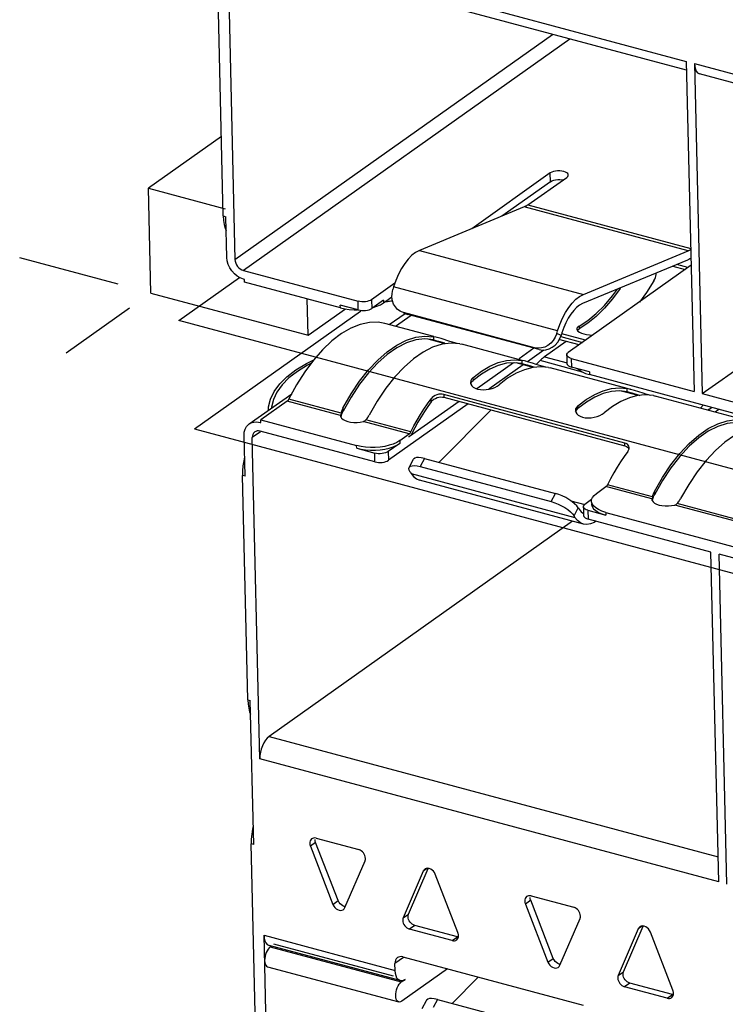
# Model space of a CAD drawing. Header units: millimetres. Extents: x 6 to 414, y 7 to 290.
# Tile 57 of 256: x 106.93 to 108.74, y 150.7 to 153.22. Entities that reach past the tile are written whole.
import ezdxf

# ---------------------------------------------------------------- set-up
doc = ezdxf.new("R2010")
doc.units = ezdxf.units.MM
doc.header["$LTSCALE"] = 23.1
doc.layers.get('0').update_dxf_attribs({"linetype": 'CONTINUOUS'})
doc.layers.add('03___PRT_ALL_CURVES', color=7, linetype='CONTINUOUS')

msp = doc.modelspace()

# ---------------------------------------------------------------- linework, layer by layer
at = {"color": 7, "linetype": 'Continuous'}
for p, q in [((107.4595, 153.4308), (107.479, 152.6072)), ((107.4595, 153.4308), (108.6356, 153.1152)), ((108.6362, 153.0923), (107.4722, 153.4046)), ((107.449, 152.7188), (107.4353, 153.2939)), ((107.479, 152.6072), (108.2928, 153.1844)), ((108.3371, 153.1725), (107.5005, 152.5792)), ((108.6356, 153.1152), (108.6557, 152.2692)), ((108.6566, 153.1095), (108.6767, 152.2636)), ((108.6566, 153.1095), (109.8328, 152.7939)), ((109.8333, 152.771), (108.6694, 153.0834)), ((108.6767, 152.2636), (109.5133, 152.8569)), ((108.2871, 152.8291), (108.0856, 152.6861)), ((108.2877, 152.8067), (108.2871, 152.8291)), ((108.2877, 152.8067), (108.1629, 152.7182)), ((108.2299, 152.7475), (108.3291, 152.8178)), ((107.2632, 152.5212), (107.2569, 152.7898)), ((108.2299, 152.7475), (108.647, 152.6355)), ((107.449, 152.7188), (107.4555, 152.717)), ((108.2205, 152.7421), (107.9518, 152.6306)), ((108.6405, 152.6294), (108.2205, 152.7421)), ((107.458, 152.6128), (107.4555, 152.717)), ((107.9518, 152.6306), (108.3718, 152.5179)), ((108.3718, 152.5179), (108.6405, 152.6294)), ((108.6482, 152.5924), (108.3332, 152.369)), ((108.6387, 152.6057), (108.37, 152.4941)), ((108.64, 152.5866), (108.6113, 152.5943)), ((107.5005, 152.5792), (107.7946, 152.5003)), ((108.5584, 152.5688), (108.5587, 152.5728)), ((108.6014, 152.5902), (108.6331, 152.5817)), ((107.5032, 152.5562), (107.5011, 152.5568)), ((107.5033, 152.5492), (107.5032, 152.5562)), ((107.7491, 152.4833), (107.5033, 152.5492)), ((107.889, 152.5467), (107.8291, 152.5042)), ((107.8811, 152.5109), (107.8815, 152.5204)), ((107.8815, 152.5204), (107.8835, 152.5302)), ((107.8856, 152.5368), (107.8835, 152.5302)), ((108.3056, 152.4241), (107.8856, 152.5368)), ((107.6665, 152.413), (107.6643, 152.506)), ((107.7951, 152.4779), (107.7946, 152.5003)), ((107.8291, 152.5042), (107.8296, 152.4819)), ((107.8595, 152.503), (107.8296, 152.4819)), ((107.8429, 152.4874), (107.8519, 152.4914)), ((107.8519, 152.4914), (107.8596, 152.496)), ((107.8595, 152.503), (107.8596, 152.496)), ((107.8596, 152.496), (107.8811, 152.5113)), ((107.7491, 152.4833), (107.7489, 152.4903)), ((107.7951, 152.4779), (107.7489, 152.4903)), ((107.7491, 152.4833), (107.7603, 152.4808)), ((107.7844, 152.4785), (107.7927, 152.4785)), ((107.8328, 152.4841), (107.8429, 152.4874)), ((107.8741, 152.4402), (107.9148, 152.469)), ((107.9054, 152.4732), (107.9027, 152.4745)), ((107.9109, 152.4712), (107.9054, 152.4732)), ((107.917, 152.4681), (107.9107, 152.4708)), ((108.2469, 152.381), (107.9109, 152.4712)), ((107.9168, 152.4682), (107.9223, 152.4662)), ((107.9171, 152.4685), (107.9223, 152.4662)), ((108.2583, 152.3761), (107.9223, 152.4662)), ((107.9885, 152.4095), (107.8629, 152.4432)), ((107.9301, 152.4641), (107.8903, 152.4359)), ((108.3831, 152.4437), (108.3613, 152.4293)), ((108.3036, 152.4175), (108.3056, 152.4241)), ((108.315, 152.4125), (108.3036, 152.4175)), ((108.317, 152.4192), (108.315, 152.4125)), ((108.377, 152.4001), (108.3163, 152.4164)), ((108.3554, 152.4311), (108.3547, 152.4285)), ((108.3547, 152.4285), (108.3556, 152.4257)), ((108.3563, 152.425), (108.3577, 152.4267)), ((108.3577, 152.4267), (108.3613, 152.4293)), ((108.3611, 152.4363), (108.3613, 152.4293)), ((107.7275, 152.3986), (107.7036, 152.3759)), ((108.0174, 152.3911), (107.9742, 152.4027)), ((107.9886, 152.4013), (107.9884, 152.4093)), ((107.994, 152.408), (107.9884, 152.4093)), ((107.9886, 152.4013), (107.9912, 152.4007)), ((107.9912, 152.4007), (107.994, 152.4)), ((107.9972, 152.4072), (107.994, 152.408)), ((107.994, 152.4), (107.9973, 152.3991)), ((107.9974, 152.4071), (107.996, 152.4075)), ((107.9973, 152.3991), (108.0008, 152.398)), ((108.0008, 152.398), (108.0163, 152.3932)), ((108.0295, 152.3974), (108.0073, 152.4043)), ((108.0364, 152.3954), (108.0295, 152.3974)), ((108.0428, 152.3936), (108.0364, 152.3954)), ((108.0487, 152.392), (108.0428, 152.3936)), ((108.0556, 152.3913), (108.0609, 152.3901)), ((108.3278, 152.3972), (108.2726, 152.358)), ((108.3061, 152.395), (108.3111, 152.4032)), ((108.3111, 152.4032), (108.315, 152.4125)), ((108.3145, 152.4096), (108.3696, 152.3948)), ((108.2153, 152.3487), (108.0602, 152.3903)), ((108.2452, 152.3796), (108.2069, 152.3525)), ((108.2709, 152.3751), (108.2285, 152.3451)), ((108.2583, 152.3761), (108.2469, 152.381)), ((108.1928, 152.3425), (108.0989, 152.2759)), ((108.1955, 152.3427), (108.1751, 152.3411)), ((108.1953, 152.3503), (108.2152, 152.3484)), ((108.2154, 152.3404), (108.1955, 152.3427)), ((108.2433, 152.3305), (108.1997, 152.3422)), ((108.2154, 152.3404), (108.2152, 152.3484)), ((108.2208, 152.3472), (108.2152, 152.3484)), ((108.2154, 152.3404), (108.218, 152.3398)), ((108.224, 152.3463), (108.2208, 152.3472)), ((108.2243, 152.3463), (108.2228, 152.3466)), ((108.2285, 152.3451), (108.224, 152.3463)), ((108.2415, 152.3412), (108.2285, 152.3451)), ((108.2511, 152.3382), (108.2415, 152.3412)), ((108.2608, 152.3479), (108.2511, 152.3382)), ((108.3695, 152.3188), (108.2608, 152.3479)), ((108.2726, 152.358), (108.3303, 152.3425)), ((108.3292, 152.3627), (108.3297, 152.3404)), ((108.3406, 152.3537), (108.3412, 152.3314)), ((108.3406, 152.3537), (108.6557, 152.2692)), ((108.2176, 152.3373), (108.1294, 152.2748)), ((108.218, 152.3398), (108.2208, 152.3391)), ((108.2208, 152.3391), (108.2241, 152.3382)), ((108.2241, 152.3382), (108.2276, 152.3372)), ((108.2276, 152.3372), (108.2391, 152.3336)), ((108.2391, 152.3336), (108.2448, 152.3318)), ((108.2632, 152.3345), (108.2511, 152.3382)), ((108.2824, 152.3304), (108.2625, 152.3323)), ((108.2696, 152.3327), (108.2632, 152.3345)), ((108.2755, 152.3312), (108.2696, 152.3327)), ((108.2824, 152.3304), (108.2877, 152.3292)), ((108.4841, 152.2765), (108.287, 152.3294)), ((108.3874, 152.319), (108.3412, 152.3314)), ((108.3874, 152.319), (108.3875, 152.312)), ((108.0831, 152.2962), (108.0825, 152.2921)), ((108.0854, 152.2932), (108.089, 152.2971)), ((108.0888, 152.3041), (108.089, 152.2971)), ((108.1107, 152.3137), (108.089, 152.2971)), ((108.9462, 152.1621), (108.3875, 152.312)), ((107.6367, 152.2857), (107.6161, 152.248)), ((108.5121, 152.2584), (108.4685, 152.2701)), ((108.4843, 152.2683), (108.4841, 152.2763)), ((108.4897, 152.275), (108.4841, 152.2763)), ((108.4843, 152.2683), (108.4868, 152.2677)), ((108.4868, 152.2677), (108.4896, 152.267)), ((108.4896, 152.267), (108.493, 152.266)), ((108.4928, 152.2742), (108.4897, 152.275)), ((108.4931, 152.2741), (108.4916, 152.2745)), ((108.493, 152.266), (108.4965, 152.265)), ((108.4965, 152.265), (108.5119, 152.2602)), ((108.5252, 152.2644), (108.5029, 152.2713)), ((108.5321, 152.2624), (108.5252, 152.2644)), ((107.5153, 152.1857), (107.6244, 152.2631)), ((107.6128, 152.2442), (107.5451, 152.1961)), ((107.7497, 152.2074), (107.6128, 152.2442)), ((107.7508, 152.213), (107.6167, 152.249)), ((107.7766, 152.2544), (107.7559, 152.218)), ((107.8437, 152.2444), (107.823, 152.2085)), ((108.0533, 152.2435), (107.9259, 152.1532)), ((107.9723, 152.2372), (107.9815, 152.2501)), ((107.9817, 152.2426), (107.9815, 152.2501)), ((107.9883, 152.2489), (107.9925, 152.2513)), ((108.0058, 152.2621), (108.0012, 152.2616)), ((108.0105, 152.2546), (108.0145, 152.2539)), ((108.0144, 152.2612), (108.0145, 152.2539)), ((108.4783, 152.1367), (108.0144, 152.2612)), ((108.0145, 152.2539), (108.4785, 152.1294)), ((108.3796, 152.2415), (108.3578, 152.225)), ((108.5119, 152.2602), (108.5163, 152.2588)), ((108.5513, 152.2583), (108.5313, 152.2601)), ((108.5385, 152.2606), (108.5321, 152.2624)), ((108.5443, 152.259), (108.5385, 152.2606)), ((108.5513, 152.2583), (108.5565, 152.2571)), ((108.7866, 152.1954), (108.5559, 152.2573)), ((108.6767, 152.2636), (108.9917, 152.179)), ((107.7513, 152.2153), (107.7508, 152.213)), ((107.7546, 152.2152), (107.7552, 152.2166)), ((107.7552, 152.2166), (107.7559, 152.218)), ((107.7557, 152.2265), (107.7559, 152.218)), ((108.0766, 152.2373), (107.8723, 152.0924)), ((108.1353, 152.2215), (108.0022, 152.0874)), ((108.3519, 152.2241), (108.3513, 152.2199)), ((108.3542, 152.2211), (108.3578, 152.225)), ((108.3576, 152.232), (108.3578, 152.225)), ((108.6719, 152.2261), (108.6793, 152.2337)), ((108.6931, 152.2229), (108.6907, 152.2211)), ((108.6931, 152.2229), (108.7004, 152.228)), ((108.7191, 152.223), (108.7094, 152.2161)), ((107.5443, 152.1905), (107.5431, 152.1897)), ((107.5431, 152.1897), (107.5452, 152.1891)), ((107.5452, 152.1891), (107.5451, 152.1961)), ((107.5451, 152.1961), (107.7908, 152.1302)), ((107.7497, 152.2074), (107.7496, 152.2063)), ((107.7496, 152.2063), (107.7502, 152.2036)), ((107.7498, 152.2082), (107.7497, 152.2074)), ((107.7499, 152.209), (107.7498, 152.2082)), ((107.7508, 152.213), (107.7499, 152.209)), ((107.7502, 152.2036), (107.7523, 152.2001)), ((107.7504, 152.2033), (107.7517, 152.2076)), ((107.7517, 152.2076), (107.7523, 152.2095)), ((107.7523, 152.2001), (107.7562, 152.1969)), ((107.7562, 152.1969), (107.7614, 152.1941)), ((107.7998, 152.1903), (107.8079, 152.1918)), ((107.9258, 152.1602), (107.8079, 152.1918)), ((107.8144, 152.196), (107.8161, 152.198)), ((107.9296, 152.1651), (107.8144, 152.196)), ((107.8161, 152.198), (107.8176, 152.2)), ((107.5447, 152.1658), (107.5232, 152.1506)), ((107.8377, 152.0884), (107.5437, 152.1673)), ((107.9291, 152.164), (107.9296, 152.1651)), ((107.9399, 152.1759), (107.9323, 152.1612)), ((107.5047, 152.052), (107.5022, 152.1562)), ((107.5427, 151.327), (107.5232, 152.1506)), ((107.9014, 152.1429), (107.9258, 152.1602)), ((107.9014, 152.1429), (107.9015, 152.1359)), ((107.924, 152.1537), (107.9259, 152.1532)), ((107.9271, 152.1541), (107.9259, 152.1532)), ((107.791, 152.1232), (107.7908, 152.1302)), ((107.791, 152.1232), (107.8372, 152.1108)), ((107.9015, 152.1359), (107.8717, 152.1148)), ((107.8717, 152.1148), (107.8723, 152.0924)), ((108.4785, 152.1294), (108.4783, 152.1367)), ((108.4819, 152.1354), (108.4783, 152.1367)), ((108.4785, 152.1294), (108.4822, 152.128)), ((108.489, 152.1219), (108.4893, 152.125)), ((107.8377, 152.0884), (107.8372, 152.1108)), ((107.9257, 152.0743), (107.9365, 152.095)), ((107.9644, 152.0975), (107.9536, 152.0768)), ((107.9644, 152.0975), (108.3004, 152.0073)), ((107.4983, 152.0658), (107.4981, 152.0537)), ((107.928, 152.0624), (107.9256, 152.0673)), ((107.928, 152.0624), (107.9303, 152.0588)), ((107.9536, 152.0768), (108.2896, 151.9866)), ((107.5117, 151.4786), (107.4981, 152.0537)), ((107.5047, 152.052), (107.4981, 152.0537)), ((107.9303, 152.0588), (108.3503, 151.9461)), ((108.3719, 151.929), (107.9519, 152.0417)), ((108.5747, 152.0403), (108.554, 152.0039)), ((108.4054, 152.0076), (108.4298, 152.0249)), ((108.5477, 151.9933), (108.4298, 152.0249)), ((108.5489, 151.9989), (108.4337, 152.0298)), ((108.5538, 152.0123), (108.554, 152.0039)), ((108.2896, 151.9866), (108.3004, 152.0073)), ((108.3396, 151.9886), (108.3757, 151.979)), ((108.3931, 151.9918), (108.3758, 151.9795)), ((108.3927, 151.9877), (108.3931, 151.9918)), ((108.3994, 152.0025), (108.4054, 152.0076)), ((108.5478, 151.994), (108.5477, 151.9933)), ((108.5477, 151.9933), (108.5477, 151.9922)), ((108.5477, 151.9922), (108.5483, 151.9895)), ((108.548, 151.9948), (108.5478, 151.994)), ((108.5489, 151.9989), (108.548, 151.9948)), ((108.5483, 151.9895), (108.5504, 151.986)), ((108.5485, 151.9891), (108.5498, 151.9935)), ((108.5494, 152.0012), (108.5489, 151.9989)), ((108.5498, 151.9935), (108.5504, 151.9953)), ((108.5527, 152.0011), (108.5533, 152.0025)), ((108.5533, 152.0025), (108.554, 152.0039)), ((108.3481, 151.9497), (108.3588, 151.9704)), ((108.3588, 151.9704), (108.3547, 151.9758)), ((108.3588, 151.9704), (108.3611, 151.9668)), ((108.3718, 151.9733), (108.3723, 151.9509)), ((108.3832, 151.9643), (108.3838, 151.9419)), ((108.3832, 151.9643), (108.4294, 151.9519)), ((108.3928, 151.9807), (108.393, 151.9791)), ((108.5504, 151.986), (108.5543, 151.9828)), ((108.5543, 151.9828), (108.5595, 151.98)), ((108.5979, 151.9762), (108.6059, 151.9777)), ((108.9468, 151.8862), (108.6059, 151.9777)), ((108.6125, 151.9818), (108.6142, 151.9838)), ((108.9479, 151.8918), (108.6125, 151.9818)), ((108.6142, 151.9838), (108.6157, 151.9858)), ((108.3442, 151.9364), (107.5662, 151.3845)), ((108.3503, 151.9461), (108.3481, 151.9497)), ((108.6988, 151.8573), (108.3838, 151.9419)), ((108.4044, 151.9363), (108.3995, 151.9332)), ((108.4293, 151.9588), (108.4294, 151.9519)), ((108.4293, 151.9588), (108.9879, 151.8089)), ((108.3719, 151.929), (108.3641, 151.9323)), ((108.7189, 151.0114), (108.6988, 151.8573)), ((108.7399, 151.0057), (108.7198, 151.8517)), ((109.0349, 151.7672), (108.7198, 151.8517)), ((107.5117, 151.4786), (107.5183, 151.4768)), ((107.527, 151.1073), (107.5183, 151.4768)), ((107.5662, 151.3845), (108.7173, 151.0756)), ((108.7189, 151.0114), (107.5427, 151.327)), ((107.5207, 151.1212), (107.5205, 151.109)), ((107.5441, 150.1137), (107.5205, 151.109)), ((107.527, 151.1073), (107.5205, 151.109)), ((107.6857, 151.1124), (107.6721, 151.1028)), ((107.6776, 151.1232), (107.6758, 151.1221)), ((107.7434, 150.9635), (107.6857, 151.1124)), ((107.6869, 151.1237), (107.7961, 151.0944)), ((107.6721, 151.1028), (107.7299, 150.9539)), ((107.7607, 150.9456), (107.8122, 151.0652)), ((107.9616, 151.0393), (107.9102, 150.9197)), ((107.9237, 150.9293), (107.9741, 151.0463)), ((107.9715, 151.0463), (107.9616, 151.0393)), ((108.0502, 150.8821), (107.9924, 151.031)), ((107.7299, 150.9539), (107.7434, 150.9635)), ((108.2368, 150.9645), (108.2232, 150.9549)), ((108.2232, 150.9549), (108.281, 150.806)), ((108.2288, 150.9753), (108.2269, 150.9742)), ((108.2946, 150.8156), (108.2368, 150.9645)), ((108.238, 150.9758), (108.3473, 150.9465)), ((107.9102, 150.9197), (107.9237, 150.9293)), ((108.3118, 150.7977), (108.3633, 150.9174)), ((107.9397, 150.9001), (107.9262, 150.8905)), ((108.0354, 150.8612), (107.9262, 150.8905)), ((108.049, 150.8708), (107.9397, 150.9001)), ((108.051, 150.8796), (108.0502, 150.8821)), ((108.5127, 150.8914), (108.4613, 150.7718)), ((108.4748, 150.7814), (108.5252, 150.8984)), ((108.5226, 150.8984), (108.5127, 150.8914)), ((108.6013, 150.7342), (108.5435, 150.8831)), ((107.5741, 150.0021), (107.5534, 150.8749)), ((107.5534, 150.8749), (107.8895, 150.7847)), ((107.8854, 150.7696), (107.5788, 150.8519)), ((108.0354, 150.8612), (108.049, 150.8708)), ((108.0511, 150.8705), (108.049, 150.8708)), ((108.0515, 150.8711), (108.0518, 150.8746)), ((107.9022, 150.7585), (107.5662, 150.8487)), ((107.5693, 150.8452), (107.5721, 150.8471)), ((107.5693, 150.8452), (107.9053, 150.755)), ((107.9106, 150.8179), (107.889, 150.8026)), ((107.8895, 150.7847), (107.889, 150.8026)), ((107.9095, 150.8194), (108.3716, 150.6954)), ((108.281, 150.806), (108.2946, 150.8156)), ((107.5627, 150.794), (107.8988, 150.7038)), ((108.0235, 150.7888), (107.9065, 150.7058)), ((108.4613, 150.7718), (108.4748, 150.7814)), ((107.9053, 150.7582), (107.9022, 150.7586)), ((107.9053, 150.755), (107.9148, 150.7617)), ((108.1025, 150.7676), (108.0356, 150.7002)), ((108.4908, 150.7522), (108.4773, 150.7426)), ((108.6001, 150.7229), (108.4908, 150.7522)), ((108.5865, 150.7133), (108.4773, 150.7426)), ((108.6022, 150.7317), (108.6013, 150.7342)), ((108.6026, 150.7232), (108.6029, 150.7267)), ((107.9591, 150.6871), (107.9699, 150.7078)), ((107.9978, 150.7103), (107.987, 150.6896)), ((107.9978, 150.7103), (108.3338, 150.6202)), ((108.5865, 150.7133), (108.6001, 150.7229)), ((108.6022, 150.7226), (108.6001, 150.7229))]:
    msp.add_line(p, q, dxfattribs=at)
at = {"color": 4, "linetype": 'Continuous'}
for p, q in [((107.4441, 152.9226), (107.2569, 152.7898)), ((107.2569, 152.7898), (107.4538, 152.7369)), ((107.3349, 152.4509), (107.4905, 152.5612)), ((107.2632, 152.5212), (107.6665, 152.413)), ((107.3749, 152.1733), (107.8004, 152.4751)), ((107.6665, 152.413), (107.7618, 152.4806)), ((107.8026, 152.4766), (107.8004, 152.4751)), ((112.1781, 151.1513), (107.3349, 152.4509)), ((108.361, 152.3883), (108.3091, 152.4022)), ((107.3749, 152.1733), (112.218, 150.8737))]:
    msp.add_line(p, q, dxfattribs=at)
at = {"color": 7, "linetype": 'Continuous'}
for points in [[(108.6566, 153.1095), (108.6573, 153.1018), (108.6589, 153.0953)], [(108.6589, 153.0953), (108.6613, 153.09), (108.6644, 153.0861), (108.6682, 153.0838), (108.6694, 153.0834)], [(108.3331, 152.824), (108.333, 152.8251), (108.3318, 152.8275), (108.3294, 152.8296), (108.3261, 152.8315), (108.3217, 152.833), (108.3168, 152.834), (108.3114, 152.8345), (108.3059, 152.8345), (108.3004, 152.8339), (108.2953, 152.8327), (108.2909, 152.8312), (108.2871, 152.8291)], [(108.3291, 152.8178), (108.3317, 152.8202), (108.3329, 152.8226), (108.3331, 152.824)], [(108.2877, 152.8067), (108.2914, 152.8088), (108.2958, 152.8103), (108.3008, 152.8115), (108.3062, 152.8121), (108.3117, 152.8122)], [(108.3117, 152.8122), (108.3171, 152.8117), (108.3198, 152.8112)], [(108.2299, 152.7475), (108.2284, 152.7464), (108.2268, 152.7454), (108.2252, 152.7444), (108.2236, 152.7436), (108.2221, 152.7428), (108.2205, 152.7421)], [(107.449, 152.7188), (107.4497, 152.7073), (107.4514, 152.6969)], [(107.4514, 152.6969), (107.4539, 152.6875), (107.4564, 152.6815)], [(107.9518, 152.6306), (107.942, 152.6253), (107.9325, 152.618), (107.9232, 152.6084), (107.9142, 152.597), (107.9059, 152.5839), (107.8982, 152.5693)], [(108.6405, 152.6294), (108.6421, 152.6301), (108.6437, 152.6309), (108.6453, 152.6317), (108.6468, 152.6327), (108.6471, 152.6328)], [(107.5011, 152.5568), (107.4926, 152.56), (107.4848, 152.5646), (107.4775, 152.5707), (107.471, 152.5779), (107.4657, 152.586), (107.4617, 152.5947), (107.4591, 152.6036), (107.458, 152.6128)], [(107.479, 152.6072), (107.4796, 152.6026), (107.4808, 152.5981), (107.4829, 152.5938), (107.4855, 152.5897), (107.4887, 152.5861), (107.4924, 152.5831), (107.4963, 152.5808), (107.5005, 152.5792)], [(108.6476, 152.6104), (108.6466, 152.6098), (108.6446, 152.6086), (108.6426, 152.6075), (108.6407, 152.6066), (108.6387, 152.6057)], [(107.8982, 152.5693), (107.8915, 152.5537), (107.8856, 152.5368)], [(108.5526, 152.5528), (108.5547, 152.5567), (108.5564, 152.5607), (108.5576, 152.5648), (108.5584, 152.5688)], [(108.5526, 152.5528), (108.5335, 152.5229), (108.5154, 152.4982)], [(108.3056, 152.4241), (108.3115, 152.441), (108.3182, 152.4566), (108.3259, 152.4712), (108.3343, 152.4843), (108.3432, 152.4957), (108.3526, 152.5052), (108.3621, 152.5126), (108.3718, 152.5179)], [(108.3611, 152.4363), (108.383, 152.4507), (108.4045, 152.4684), (108.4257, 152.4896), (108.4464, 152.5139), (108.4592, 152.5312)], [(108.4673, 152.5346), (108.4664, 152.5332), (108.4465, 152.5064), (108.4258, 152.4823), (108.4046, 152.4613), (108.3831, 152.4437)], [(107.8291, 152.5042), (107.8259, 152.5024), (107.8223, 152.501), (107.818, 152.4998), (107.8134, 152.4991), (107.8086, 152.4988), (107.8037, 152.4988), (107.7991, 152.4993), (107.7946, 152.5003)], [(107.9027, 152.4745), (107.8958, 152.4792), (107.89, 152.4856), (107.8855, 152.4931), (107.8825, 152.5017), (107.8811, 152.5109)], [(108.37, 152.4941), (108.3622, 152.4899), (108.3546, 152.4841), (108.3471, 152.4764), (108.34, 152.4673), (108.3333, 152.4568), (108.3271, 152.4452), (108.3217, 152.4327), (108.317, 152.4192)], [(107.7603, 152.4808), (107.772, 152.4792), (107.7844, 152.4785)], [(107.7951, 152.4779), (107.7996, 152.477), (107.8042, 152.4765), (107.8091, 152.4764), (107.8139, 152.4767), (107.8185, 152.4775), (107.8228, 152.4786), (107.8265, 152.48), (107.8296, 152.4819)], [(107.8628, 152.4432), (107.8463, 152.4462), (107.8235, 152.446), (107.8, 152.441), (107.7759, 152.4314), (107.7517, 152.4172), (107.7275, 152.3986)], [(108.3036, 152.4175), (108.2997, 152.4081), (108.2947, 152.3999), (108.2883, 152.3928), (108.2809, 152.387)], [(108.3611, 152.4363), (108.3575, 152.4337), (108.3554, 152.4311)], [(108.3556, 152.4257), (108.3581, 152.4231), (108.3619, 152.4207), (108.367, 152.4185)], [(108.367, 152.4185), (108.3731, 152.4166), (108.38, 152.415), (108.3875, 152.4138), (108.3952, 152.4131), (108.3954, 152.4131)], [(107.7557, 152.2265), (107.7765, 152.2625), (107.7983, 152.295), (107.8213, 152.3242), (107.845, 152.3496), (107.8693, 152.3709), (107.8938, 152.388), (107.9182, 152.4004), (107.9423, 152.4082), (107.9657, 152.4111), (107.9884, 152.4093)], [(107.9886, 152.4013), (107.9659, 152.4036), (107.9426, 152.4009), (107.9184, 152.3933), (107.8939, 152.3809), (107.8694, 152.3639), (107.8451, 152.3424), (107.8213, 152.3168), (107.7983, 152.2873), (107.7766, 152.2544)], [(108.0556, 152.3913), (108.0329, 152.3931), (108.0096, 152.3901), (107.9854, 152.3824)], [(108.0073, 152.4043), (108.0003, 152.4063), (107.9972, 152.4072)], [(108.2583, 152.3761), (108.2671, 152.3748), (108.2756, 152.3754), (108.2842, 152.3779), (108.2923, 152.3821), (108.2997, 152.3878), (108.3061, 152.395)], [(107.7036, 152.3759), (107.6803, 152.3493), (107.6579, 152.319), (107.6367, 152.2857)], [(107.9854, 152.3824), (107.961, 152.3699), (107.9365, 152.3529), (107.9122, 152.3316), (107.8885, 152.3062), (107.8655, 152.277), (107.8437, 152.2444)], [(108.2809, 152.387), (108.2728, 152.3829), (108.2642, 152.3804), (108.2557, 152.3798), (108.2469, 152.381)], [(108.3292, 152.3627), (108.3296, 152.3648), (108.3309, 152.3669), (108.3332, 152.369)], [(107.5648, 152.2208), (107.5652, 152.2294), (107.5698, 152.2493), (107.5794, 152.269), (107.5935, 152.2882), (107.6122, 152.3066), (107.6352, 152.3242), (107.6622, 152.3406), (107.6807, 152.3497)], [(107.6746, 152.3415), (107.6644, 152.3364), (107.6389, 152.3205), (107.6172, 152.3035), (107.5996, 152.2856), (107.5862, 152.2671), (107.5773, 152.2481), (107.5729, 152.229), (107.5728, 152.2265)], [(108.0888, 152.3041), (108.1105, 152.3206), (108.1321, 152.3335), (108.1536, 152.3428), (108.1748, 152.3485), (108.1953, 152.3503)], [(108.1751, 152.3411), (108.1539, 152.3357), (108.1323, 152.3265), (108.1107, 152.3137)], [(108.2726, 152.358), (108.2706, 152.3565), (108.2686, 152.355), (108.2667, 152.3534), (108.2647, 152.3516), (108.2628, 152.3498), (108.2608, 152.3479)], [(108.3406, 152.3537), (108.3367, 152.3551), (108.3336, 152.3566), (108.3312, 152.3585), (108.3297, 152.3605), (108.3292, 152.3627)], [(108.3297, 152.3404), (108.3303, 152.3382), (108.3318, 152.3361), (108.3341, 152.3343), (108.3372, 152.3327), (108.3412, 152.3314)], [(108.2208, 152.3248), (108.1993, 152.3155), (108.1777, 152.3026), (108.156, 152.2861)], [(108.2625, 152.3323), (108.242, 152.3304), (108.2208, 152.3248)], [(108.3581, 152.3268), (108.3617, 152.3235), (108.3688, 152.3191)], [(108.3688, 152.3191), (108.3774, 152.3152), (108.3875, 152.312)], [(108.0825, 152.2921), (108.0834, 152.2877), (108.0859, 152.2837), (108.0897, 152.2802), (108.0948, 152.2773)], [(108.0888, 152.3041), (108.0852, 152.3002), (108.0831, 152.2962)], [(108.0832, 152.2887), (108.0833, 152.2892), (108.0854, 152.2932)], [(108.0948, 152.2773), (108.1009, 152.2751), (108.1078, 152.2738), (108.1153, 152.2734), (108.1231, 152.2738)], [(108.1231, 152.2738), (108.1308, 152.275), (108.1382, 152.2769), (108.1451, 152.2795), (108.151, 152.2826), (108.156, 152.2861)], [(108.3576, 152.232), (108.3794, 152.2485), (108.4009, 152.2614), (108.4225, 152.2707), (108.4436, 152.2763)], [(108.4843, 152.2683), (108.4644, 152.2706), (108.4439, 152.269), (108.4227, 152.2636), (108.4012, 152.2544), (108.3796, 152.2415)], [(108.4436, 152.2763), (108.4641, 152.2782), (108.4841, 152.2763)], [(108.5029, 152.2713), (108.4959, 152.2733), (108.4928, 152.2742)], [(107.6161, 152.248), (107.6155, 152.247), (107.6149, 152.2461), (107.6142, 152.2454), (107.6135, 152.2447), (107.6128, 152.2442)], [(107.9817, 152.2426), (107.9729, 152.2302), (107.9644, 152.2174), (107.956, 152.204), (107.9478, 152.1902), (107.9399, 152.1759)], [(107.9922, 152.2586), (107.9881, 152.2563), (107.9846, 152.2534), (107.9815, 152.2501)], [(107.9817, 152.2426), (107.9847, 152.246), (107.9883, 152.2489)], [(108.0012, 152.2616), (107.9966, 152.2604), (107.9922, 152.2586)], [(107.9925, 152.2513), (107.997, 152.2531), (108.0016, 152.2543)], [(108.0016, 152.2543), (108.0062, 152.2548), (108.0105, 152.2546)], [(108.0144, 152.2612), (108.0101, 152.262), (108.0058, 152.2621)], [(108.4897, 152.2526), (108.4682, 152.2433), (108.4466, 152.2304), (108.4248, 152.214)], [(108.5313, 152.2601), (108.5108, 152.2583), (108.4897, 152.2526)], [(107.7558, 152.2265), (107.7546, 152.2243), (107.7537, 152.2221), (107.7528, 152.2199), (107.752, 152.2176), (107.7513, 152.2153)], [(107.7523, 152.2095), (107.7528, 152.2109), (107.7534, 152.2124), (107.754, 152.2138), (107.7546, 152.2152)], [(107.9296, 152.1651), (107.9377, 152.1805), (107.946, 152.1954), (107.9545, 152.2098), (107.9633, 152.2238), (107.9723, 152.2372)], [(108.3513, 152.2199), (108.3522, 152.2155), (108.3547, 152.2116), (108.3585, 152.2081), (108.3636, 152.2052)], [(108.3576, 152.232), (108.354, 152.2281), (108.3519, 152.2241)], [(108.352, 152.2166), (108.3521, 152.217), (108.3542, 152.2211)], [(108.3636, 152.2052), (108.3697, 152.203), (108.3767, 152.2017), (108.3841, 152.2012), (108.3919, 152.2016), (108.3996, 152.2028), (108.4071, 152.2048), (108.414, 152.2074), (108.4198, 152.2104), (108.4248, 152.214)], [(107.5153, 152.1857), (107.5199, 152.1884), (107.527, 152.1906), (107.5347, 152.191), (107.5431, 152.1897)], [(107.7614, 152.1941), (107.7679, 152.192), (107.7753, 152.1904), (107.7834, 152.1896), (107.7917, 152.1896), (107.7998, 152.1903)], [(107.8079, 152.1918), (107.8092, 152.1922), (107.8104, 152.1928), (107.8115, 152.1934), (107.8126, 152.1941)], [(107.8126, 152.1941), (107.8136, 152.195), (107.8144, 152.196)], [(107.8176, 152.2), (107.8191, 152.2021), (107.8205, 152.2042), (107.8218, 152.2063), (107.823, 152.2084)], [(108.5538, 152.0123), (108.5746, 152.0483), (108.5964, 152.0808), (108.6194, 152.11), (108.6431, 152.1355), (108.6674, 152.1568), (108.6919, 152.1738), (108.7163, 152.1862), (108.7404, 152.194), (108.7638, 152.197), (108.7865, 152.1951)], [(108.7867, 152.1871), (108.764, 152.1894), (108.7407, 152.1868), (108.7165, 152.1791), (108.692, 152.1668), (108.6675, 152.1497), (108.6432, 152.1283), (108.6194, 152.1026), (108.5964, 152.0731), (108.5747, 152.0403)], [(107.5022, 152.1562), (107.5029, 152.1649), (107.505, 152.1726), (107.5087, 152.1792), (107.5138, 152.1845), (107.5153, 152.1857)], [(107.5297, 152.1653), (107.529, 152.1647), (107.5265, 152.1621), (107.5246, 152.1587), (107.5235, 152.1549), (107.5232, 152.1506)], [(107.5437, 152.1673), (107.5395, 152.168), (107.5356, 152.1677), (107.5321, 152.1666), (107.5297, 152.1653)], [(107.9258, 152.1602), (107.9265, 152.1607), (107.9271, 152.1614), (107.9278, 152.1622), (107.9285, 152.1631), (107.9291, 152.164)], [(108.7835, 152.1682), (108.7591, 152.1558), (108.7346, 152.1387), (108.7103, 152.1174), (108.6866, 152.092), (108.6636, 152.0628), (108.6418, 152.0303), (108.6211, 151.9943)], [(107.9014, 152.1429), (107.8936, 152.1382), (107.8846, 152.1342), (107.8743, 152.1309), (107.863, 152.1282), (107.851, 152.1264), (107.8386, 152.1254), (107.8261, 152.1253), (107.8138, 152.1261), (107.8021, 152.1277), (107.7908, 152.1302)], [(107.9293, 152.1565), (107.9282, 152.1552), (107.9271, 152.1541)], [(107.9323, 152.1612), (107.9313, 152.1595), (107.9303, 152.1579), (107.9293, 152.1565)], [(107.791, 152.1232), (107.8022, 152.1207), (107.8139, 152.1191), (107.8263, 152.1183), (107.8388, 152.1185), (107.8512, 152.1194), (107.8632, 152.1213), (107.8745, 152.1239), (107.8848, 152.1273), (107.8938, 152.1312), (107.9015, 152.1359)], [(107.8717, 152.1148), (107.8686, 152.1129), (107.8649, 152.1115), (107.8606, 152.1104), (107.856, 152.1096), (107.8512, 152.1093), (107.8463, 152.1093), (107.8417, 152.1099), (107.8372, 152.1108)], [(108.4856, 152.1148), (108.4764, 152.1019), (108.4674, 152.0885), (108.4586, 152.0746), (108.45, 152.0601), (108.4417, 152.0452), (108.4337, 152.0298)], [(108.4893, 152.125), (108.4886, 152.1285), (108.4871, 152.1312), (108.4848, 152.1336), (108.4819, 152.1354)], [(108.4822, 152.128), (108.4851, 152.1262), (108.4874, 152.1238), (108.4888, 152.121)], [(108.4856, 152.1148), (108.4877, 152.1184), (108.489, 152.1219)], [(107.5035, 152.1001), (107.5014, 152.0909), (107.4994, 152.0782), (107.4983, 152.0658)], [(107.8377, 152.0884), (107.8422, 152.0875), (107.8469, 152.087), (107.8517, 152.0869), (107.8565, 152.0872), (107.8611, 152.088), (107.8654, 152.0891), (107.8691, 152.0906), (107.8723, 152.0924)], [(107.9644, 152.0975), (107.9563, 152.0992), (107.9495, 152.0999), (107.9438, 152.0994), (107.9395, 152.098), (107.9368, 152.0955), (107.9365, 152.095)], [(107.9256, 152.0673), (107.9249, 152.0715), (107.9257, 152.0743)], [(107.9257, 152.0743), (107.926, 152.0748), (107.9287, 152.0773), (107.933, 152.0787), (107.9387, 152.0792), (107.9455, 152.0785), (107.9536, 152.0768)], [(107.9303, 152.0588), (107.9368, 152.0507), (107.944, 152.045), (107.9519, 152.0417)], [(108.4337, 152.0298), (108.4331, 152.0288), (108.4325, 152.0278), (108.4319, 152.0269), (108.4312, 152.0261), (108.4305, 152.0255), (108.4298, 152.0249)], [(108.5538, 152.0123), (108.5527, 152.0102), (108.5517, 152.0079), (108.5509, 152.0057), (108.5501, 152.0035), (108.5494, 152.0012)], [(108.2896, 151.9866), (108.2984, 151.9838), (108.3071, 151.9803), (108.3158, 151.976), (108.3241, 151.9712), (108.3318, 151.9659), (108.3385, 151.9605), (108.3439, 151.9551), (108.3481, 151.9497)], [(108.3547, 151.9758), (108.3493, 151.9812), (108.3426, 151.9866), (108.3349, 151.9919), (108.3266, 151.9967), (108.3179, 152.001), (108.3092, 152.0045), (108.3004, 152.0073)], [(108.4293, 151.9588), (108.4192, 151.9621), (108.4106, 151.9659), (108.4035, 151.9704), (108.398, 151.9753), (108.3945, 151.9806), (108.3928, 151.9861), (108.3927, 151.9877)], [(108.3931, 151.9918), (108.3953, 151.9972), (108.3994, 152.0025)], [(108.5504, 151.9953), (108.5509, 151.9968), (108.5515, 151.9982), (108.552, 151.9996), (108.5527, 152.0011)], [(108.6157, 151.9858), (108.6172, 151.9879), (108.6186, 151.99), (108.6198, 151.9921), (108.621, 151.9943)], [(108.3611, 151.9668), (108.3663, 151.9604), (108.3721, 151.9558)], [(108.3718, 151.9733), (108.3722, 151.9754), (108.3735, 151.9774), (108.3758, 151.9795)], [(108.3832, 151.9643), (108.3793, 151.9656), (108.3762, 151.9672), (108.3738, 151.969), (108.3724, 151.9711), (108.3718, 151.9733)], [(108.393, 151.9791), (108.3946, 151.9736), (108.3982, 151.9683), (108.4036, 151.9634), (108.4108, 151.959), (108.4193, 151.9551), (108.4294, 151.9519)], [(108.5595, 151.98), (108.566, 151.9778), (108.5734, 151.9763), (108.5815, 151.9755), (108.5898, 151.9754), (108.5979, 151.9762)], [(108.6059, 151.9777), (108.6073, 151.9781), (108.6085, 151.9786), (108.6096, 151.9792), (108.6107, 151.98)], [(108.6107, 151.98), (108.6117, 151.9809), (108.6125, 151.9818)], [(108.3641, 151.9323), (108.3568, 151.938), (108.3503, 151.9461)], [(108.3723, 151.9509), (108.3729, 151.9487), (108.3744, 151.9466), (108.3767, 151.9448), (108.3798, 151.9432), (108.3838, 151.9419)], [(108.3995, 151.9332), (108.39, 151.9294), (108.3808, 151.9279), (108.3719, 151.929)], [(107.5117, 151.4786), (107.5125, 151.4672), (107.5141, 151.4569)], [(107.5141, 151.4569), (107.5166, 151.4474), (107.5191, 151.4412)], [(107.5662, 151.3845), (107.5613, 151.3802), (107.5568, 151.3748), (107.5527, 151.3681), (107.5492, 151.3605), (107.5463, 151.3523), (107.5442, 151.3438), (107.543, 151.3354), (107.5427, 151.327)], [(107.5259, 151.1554), (107.5239, 151.1465), (107.5218, 151.1337), (107.5207, 151.1212)], [(107.6758, 151.1221), (107.6752, 151.1216), (107.6732, 151.1195), (107.6717, 151.1169), (107.6708, 151.1138), (107.6706, 151.1103)], [(107.6706, 151.1103), (107.6706, 151.1091), (107.6708, 151.1078), (107.671, 151.1066), (107.6713, 151.1053), (107.6717, 151.1041), (107.6721, 151.1028)], [(107.6869, 151.1237), (107.6836, 151.1242), (107.6805, 151.1241), (107.6776, 151.1232)], [(107.6857, 151.1124), (107.6852, 151.1137), (107.6848, 151.1149), (107.6845, 151.1162), (107.6843, 151.1174), (107.6842, 151.1187), (107.6841, 151.1199)], [(107.8103, 151.0827), (107.8082, 151.086), (107.8056, 151.0888), (107.8027, 151.0913), (107.7995, 151.0931), (107.7961, 151.0944)], [(107.8134, 151.072), (107.8129, 151.0757), (107.8119, 151.0792), (107.8103, 151.0827)], [(107.8122, 151.0652), (107.8125, 151.0663), (107.8129, 151.0673), (107.8131, 151.0684), (107.8133, 151.0696), (107.8134, 151.0708), (107.8134, 151.072)], [(107.9656, 151.0444), (107.9636, 151.0424), (107.9616, 151.0393)], [(107.9806, 151.0444), (107.9768, 151.0459), (107.9729, 151.0465), (107.9693, 151.046), (107.9661, 151.0447), (107.9656, 151.0444)], [(107.9924, 151.031), (107.9903, 151.0353), (107.9876, 151.0389), (107.9843, 151.042), (107.9806, 151.0444)], [(107.7299, 150.9539), (107.732, 150.9496), (107.7347, 150.946), (107.738, 150.9429), (107.7417, 150.9405), (107.7456, 150.939), (107.7494, 150.9384), (107.753, 150.9388), (107.7562, 150.9402), (107.7567, 150.9405)], [(107.7516, 150.9525), (107.7483, 150.9556), (107.7456, 150.9592), (107.7434, 150.9635)], [(107.7618, 150.9482), (107.7591, 150.9486), (107.7553, 150.9501), (107.7516, 150.9525)], [(108.2269, 150.9742), (108.2263, 150.9738), (108.2243, 150.9716), (108.2228, 150.969), (108.2219, 150.9659), (108.2217, 150.9624)], [(108.2217, 150.9624), (108.2217, 150.9612), (108.2219, 150.96), (108.2221, 150.9587), (108.2224, 150.9574), (108.2228, 150.9562), (108.2232, 150.9549)], [(108.238, 150.9758), (108.2347, 150.9763), (108.2316, 150.9762), (108.2288, 150.9753)], [(108.2368, 150.9645), (108.2363, 150.9658), (108.2359, 150.967), (108.2356, 150.9683), (108.2354, 150.9696), (108.2353, 150.9708), (108.2352, 150.972)], [(107.7567, 150.9405), (107.7588, 150.9425), (107.7607, 150.9456)], [(107.9225, 150.9225), (107.9225, 150.9237), (107.9226, 150.9249), (107.9228, 150.9261), (107.923, 150.9272), (107.9233, 150.9282), (107.9237, 150.9293)], [(108.3645, 150.9241), (108.364, 150.9278), (108.363, 150.9314), (108.3614, 150.9348), (108.3593, 150.9381), (108.3567, 150.941), (108.3538, 150.9434), (108.3506, 150.9452), (108.3473, 150.9465)], [(107.9102, 150.9197), (107.9098, 150.9186), (107.9095, 150.9176), (107.9092, 150.9164), (107.9091, 150.9153), (107.909, 150.9141), (107.909, 150.9129)], [(107.909, 150.9129), (107.9094, 150.9092), (107.9104, 150.9057), (107.9121, 150.9022), (107.9142, 150.8989), (107.9168, 150.896), (107.9197, 150.8936), (107.9228, 150.8918), (107.9262, 150.8905)], [(107.9397, 150.9001), (107.9364, 150.9014), (107.9332, 150.9032), (107.9303, 150.9057), (107.9277, 150.9085), (107.9256, 150.9118), (107.924, 150.9153), (107.923, 150.9188), (107.9225, 150.9225)], [(108.3633, 150.9174), (108.3637, 150.9184), (108.364, 150.9194), (108.3642, 150.9206), (108.3644, 150.9217), (108.3645, 150.9229), (108.3645, 150.9241)], [(108.0518, 150.8746), (108.0517, 150.8758), (108.0516, 150.8771), (108.0513, 150.8783), (108.051, 150.8796)], [(108.5167, 150.8965), (108.5147, 150.8945), (108.5127, 150.8914)], [(108.5317, 150.8965), (108.5279, 150.898), (108.524, 150.8986), (108.5204, 150.8982), (108.5172, 150.8968), (108.5167, 150.8965)], [(108.5435, 150.8831), (108.5414, 150.8874), (108.5387, 150.891), (108.5354, 150.8941), (108.5317, 150.8965)], [(107.5534, 150.8749), (107.5541, 150.8672), (107.5557, 150.8607), (107.5581, 150.8554), (107.5612, 150.8515), (107.565, 150.8491), (107.5662, 150.8487)], [(108.0354, 150.8612), (108.0388, 150.8607), (108.0418, 150.8608), (108.0447, 150.8617), (108.0466, 150.8628)], [(108.0466, 150.8628), (108.0472, 150.8632), (108.0492, 150.8654), (108.0506, 150.868), (108.0515, 150.8711)], [(107.5589, 150.8305), (107.5572, 150.8255), (107.5559, 150.8203), (107.5552, 150.8152), (107.555, 150.81)], [(107.5693, 150.8452), (107.5663, 150.8425), (107.5636, 150.8392), (107.5611, 150.8351), (107.5589, 150.8305)], [(107.555, 150.81), (107.5554, 150.8053), (107.5563, 150.8013), (107.5578, 150.7981), (107.5597, 150.7957), (107.562, 150.7942), (107.5627, 150.794)], [(107.8956, 150.8174), (107.8948, 150.8168), (107.8923, 150.8141), (107.8905, 150.8108), (107.8894, 150.807), (107.889, 150.8026)], [(107.9095, 150.8194), (107.9053, 150.82), (107.9015, 150.8198), (107.8979, 150.8187), (107.8956, 150.8174)], [(108.281, 150.806), (108.2831, 150.8018), (108.2858, 150.7981), (108.2891, 150.795), (108.2928, 150.7926), (108.2967, 150.7911), (108.3005, 150.7905), (108.3041, 150.791), (108.3073, 150.7923), (108.3078, 150.7927)], [(108.3027, 150.8046), (108.2994, 150.8077), (108.2967, 150.8114), (108.2946, 150.8156)], [(108.3129, 150.8003), (108.3102, 150.8007), (108.3064, 150.8022), (108.3027, 150.8046)], [(107.9022, 150.7586), (107.9011, 150.7589), (107.8973, 150.7613), (107.8941, 150.7652), (107.8917, 150.7705), (107.8902, 150.777), (107.8895, 150.7847)], [(108.3078, 150.7927), (108.3099, 150.7946), (108.3118, 150.7977)], [(108.4736, 150.7746), (108.4736, 150.7758), (108.4737, 150.777), (108.4739, 150.7782), (108.4741, 150.7793), (108.4744, 150.7804), (108.4748, 150.7814)], [(107.891, 150.7198), (107.8912, 150.725), (107.8919, 150.7301), (107.8932, 150.7353), (107.895, 150.7403), (107.8971, 150.7449), (107.8996, 150.749), (107.9023, 150.7523), (107.9053, 150.755)], [(107.9148, 150.7617), (107.9099, 150.7591), (107.9053, 150.7582)], [(108.4613, 150.7718), (108.4609, 150.7707), (108.4606, 150.7697), (108.4603, 150.7686), (108.4602, 150.7674), (108.4601, 150.7662), (108.4601, 150.765)], [(108.4601, 150.765), (108.4605, 150.7613), (108.4615, 150.7578), (108.4632, 150.7543), (108.4653, 150.751), (108.4679, 150.7482), (108.4708, 150.7457), (108.4739, 150.7439), (108.4773, 150.7426)], [(108.4908, 150.7522), (108.4875, 150.7535), (108.4843, 150.7553), (108.4814, 150.7578), (108.4788, 150.7607), (108.4767, 150.7639), (108.4751, 150.7674), (108.4741, 150.7709), (108.4736, 150.7746)], [(108.6029, 150.7267), (108.6028, 150.7279), (108.6027, 150.7292), (108.6024, 150.7304), (108.6022, 150.7317)], [(107.8988, 150.7038), (107.8981, 150.7041), (107.8958, 150.7055), (107.8939, 150.7079), (107.8924, 150.7111), (107.8914, 150.7151), (107.891, 150.7198)], [(107.9065, 150.7058), (107.9035, 150.7042), (107.9007, 150.7036), (107.8988, 150.7038)], [(107.9978, 150.7103), (107.9897, 150.712), (107.9829, 150.7127), (107.9772, 150.7123), (107.9729, 150.7108), (107.9702, 150.7083), (107.9699, 150.7078)], [(108.5865, 150.7133), (108.5899, 150.7128), (108.593, 150.713), (108.5958, 150.7138), (108.5977, 150.7149)], [(108.5977, 150.7149), (108.5983, 150.7154), (108.6003, 150.7175), (108.6017, 150.7201), (108.6026, 150.7232)]]:
    msp.add_lwpolyline(points, dxfattribs=at)
at = {"color": 4, "linetype": 'Continuous'}
msp.add_lwpolyline([(107.8818, 152.5004), (107.8785, 152.5001), (107.8752, 152.4997), (107.8719, 152.4993), (107.8687, 152.4989), (107.8655, 152.4984), (107.8622, 152.4979)], dxfattribs=at)
at = {"layer": '03___PRT_ALL_CURVES', "color": 4, "linetype": 'Continuous'}
for p, q in [((107.1792, 152.5438), (106.9272, 152.6114)), ((107.209, 152.4828), (107.0464, 152.3674))]:
    msp.add_line(p, q, dxfattribs=at)

doc.saveas('drawing.dxf')
